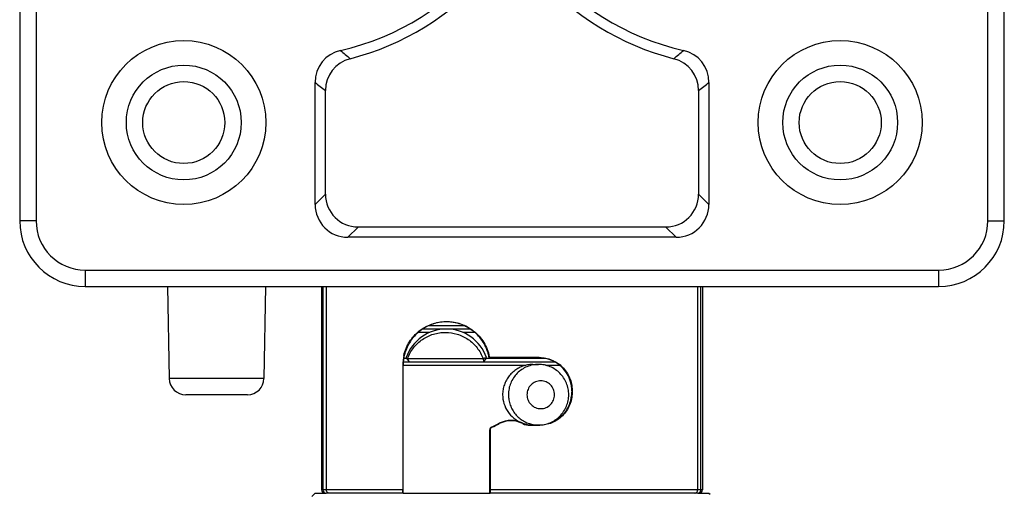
# Model space of a CAD drawing. Header units: inches. Extents: x 74 to 393, y -26 to 287.
# Tile 10 of 12: x 327 to 357, y 250 to 265. Entities that reach past the tile are written whole.
import ezdxf

# ---------------------------------------------------------------- set-up
doc = ezdxf.new("R2010")
doc.units = ezdxf.units.IN
doc.header["$LTSCALE"] = 0.595472
doc.header["$MEASUREMENT"] = 0
for name, color, linetype in [('INNER_NUT0', 7, 'CONTINUOUS'), ('P-0526_D12-1-A10', 7, 'CONTINUOUS'), ('P-0536_E19-A10', 7, 'CONTINUOUS'), ('P-0537-A10', 7, 'CONTINUOUS'), ('P-0538_E20-A10', 7, 'CONTINUOUS'), ('P-0684A_DWEA0', 7, 'CONTINUOUS')]:
    doc.layers.add(name, color=color, linetype=linetype)

msp = doc.modelspace()

# ---------------------------------------------------------------- linework, layer by layer
at = {"layer": 'INNER_NUT0', "color": 7, "linetype": 'Continuous'}
for centre, radius in [((332.345, 261.753), 2.5), ((352.345, 261.753), 2.5), ((332.345, 261.753), 1.75), ((352.345, 261.753), 1.75), ((332.345, 261.753), 1.25), ((352.345, 261.753), 1.25)]:
    msp.add_circle(centre, radius, dxfattribs=at)
at = {"layer": 'P-0526_D12-1-A10', "color": 7, "linetype": 'Continuous'}
for p, q in [((331.854, 256.753), (331.903, 253.945)), ((334.837, 256.753), (334.788, 253.945)), ((336.545, 256.753), (336.545, 250.553)), ((336.586, 256.753), (336.586, 250.553)), ((336.688, 256.753), (336.688, 250.553)), ((348.003, 250.553), (348.003, 256.753)), ((348.104, 250.553), (348.104, 256.753)), ((348.145, 256.753), (348.145, 250.553)), ((339.063, 254.653), (339.063, 254.653)), ((341.635, 254.653), (341.635, 254.653)), ((341.65, 254.577), (341.658, 254.586)), ((343.178, 254.586), (343.169, 254.577)), ((339.029, 254.353), (339.017, 254.353)), ((339.017, 254.353), (339.017, 250.553)), ((339.028, 250.981), (339.029, 254.353)), ((334.788, 253.945), (331.903, 253.945)), ((344.177, 253.585), (344.168, 253.576)), ((344.168, 253.576), (344.168, 253.531)), ((344.177, 253.522), (344.168, 253.531)), ((344.177, 253.585), (344.177, 253.522)), ((334.288, 253.453), (332.403, 253.453)), ((341.669, 252.377), (341.678, 252.371)), ((341.67, 250.981), (341.669, 252.377)), ((341.678, 252.371), (341.678, 250.553)), ((341.725, 252.466), (341.734, 252.461)), ((341.96, 252.583), (341.959, 252.573)), ((343.178, 252.521), (342.899, 252.52)), ((343.178, 252.521), (343.169, 252.529)), ((339.027, 250.553), (339.028, 250.981)), ((341.671, 250.553), (341.67, 250.981)), ((339.017, 250.553), (336.545, 250.553)), ((339.026, 250.453), (339.027, 250.553)), ((341.671, 250.453), (341.671, 250.553)), ((348.145, 250.553), (341.678, 250.553)), ((339.018, 250.453), (336.679, 250.453)), ((348.012, 250.453), (341.678, 250.453))]:
    msp.add_line(p, q, dxfattribs=at)
for centre, radius, start, end in [((340.352, 254.344), 1.325, 161.9891, 166.4829), ((340.346, 254.346), 1.325, 13.4079, 17.9013), ((340.355, 254.353), 1.338, 167.1546, 179.9723), ((340.353, 254.353), 1.325, 175.6654, 179.9951), ((340.353, 254.353), 1.324, 166.8992, 175.6633), ((340.346, 254.353), 1.323, 9.7468, 13.1103), ((340.357, 254.355), 1.321, 10.0653, 11.1954), ((343.168, 253.58), 0.998, 61.5497, 89.941), ((332.403, 253.953), 0.5, 181, 270), ((334.288, 253.953), 0.5, 270, 359), ((342.317, 251.867), 0.801, 63.3139, 116.5394), ((341.769, 252.377), 0.0999, 116.5115, 180.0064), ((341.778, 252.371), 0.0999, 116.5227, 180.0045), ((342.894, 253.02), 0.5, 243.9401, 270.6024), ((342.896, 253.029), 0.5, 243.8308, 270.0376), ((343.168, 253.532), 1.002, 272.3258, 281.7566), ((336.645, 250.553), 0.1, 179.9755, 270.0274), ((336.686, 250.553), 0.1, 179.9953, 269.9953), ((348.004, 250.553), 0.1, 270.0047, 0.0047), ((348.045, 250.553), 0.1, 269.9726, 0.0245)]:
    msp.add_arc(centre, radius, start, end, dxfattribs=at)
for centre, major_axis, ratio, start_param, end_param in [((342.345, 254.553), (4.614, 0), 0.005236, 1.391302, 1.722034), ((342.345, 254.553), (6.3, 0), 0.005236, 1.438232, 1.680173), ((342.325, 252.793), (4.63, 2.315), 0.004683, -1.70321, -1.652194), ((342.345, 252.803), (6.3, 3.15), 0.004683, -1.670417, -1.634464), ((342.345, 252.553), (4.632, 0), 0.005236, -1.451508, -1.43115)]:
    msp.add_ellipse(centre, major_axis=major_axis, ratio=ratio, start_param=start_param, end_param=end_param, dxfattribs=at)
for points, knots in [([(339.051, 254.65), (339.085, 254.798), (339.202, 255.08), (339.505, 255.414), (339.894, 255.63), (340.335, 255.71), (340.786, 255.638), (341.195, 255.415), (341.508, 255.061), (341.623, 254.764), (341.653, 254.612)], [0, 0, 0, 0, 0.126266, 0.248326, 0.368649, 0.490178, 0.614566, 0.741733, 0.870537, 1, 1, 1, 1]), ([(341.607, 254.753), (341.561, 254.896), (341.421, 255.167), (341.144, 255.426), (340.887, 255.566), (340.684, 255.637), (340.477, 255.674), (340.207, 255.679), (339.882, 255.61), (339.594, 255.45), (339.4, 255.278), (339.227, 255.072), (339.133, 254.885), (339.091, 254.753)], [0, 0, 0, 0, 0.135512, 0.269162, 0.33487, 0.39929, 0.462202, 0.523586, 0.641978, 0.757507, 0.815725, 0.875097, 1, 1, 1, 1]), ([(343.178, 254.586), (343.308, 254.586), (343.57, 254.534), (343.901, 254.312), (344.124, 253.98), (344.177, 253.716), (344.177, 253.585)], [0, 0, 0, 0, 0.249496, 0.497964, 0.747828, 1, 1, 1, 1]), ([(344.168, 253.576), (344.168, 253.666), (344.143, 253.848), (344.035, 254.098), (343.866, 254.309), (343.721, 254.415), (343.643, 254.457)], [0, 0, 0, 0, 0.253892, 0.505272, 0.753478, 1, 1, 1, 1]), ([(344.177, 253.522), (344.177, 253.391), (344.124, 253.127), (343.901, 252.794), (343.57, 252.573), (343.308, 252.521), (343.178, 252.521)], [0, 0, 0, 0, 0.252172, 0.502035, 0.750503, 1, 1, 1, 1]), ([(343.372, 252.55), (343.482, 252.573), (343.696, 252.657), (343.956, 252.883), (344.127, 253.185), (344.168, 253.416), (344.168, 253.531)], [0, 0, 0, 0, 0.247902, 0.495235, 0.745615, 1, 1, 1, 1]), ([(342.672, 252.574), (342.563, 252.629), (342.316, 252.687), (342.069, 252.628), (341.959, 252.573)], [0, 0, 0, 0, 0.500015, 1, 1, 1, 1]), ([(342.675, 252.573), (342.676, 252.575), (342.672, 252.578), (342.675, 252.581), (342.677, 252.582), (342.677, 252.582)], [0, 0, 0, 0, 0.560597, 0.780581, 1, 1, 1, 1]), ([(342.899, 252.52), (342.9, 252.522), (342.893, 252.524), (342.896, 252.528), (342.897, 252.529)], [0, 0, 0, 0, 0.556456, 1, 1, 1, 1]), ([(336.778, 250.453), (336.766, 250.453), (336.742, 250.459), (336.712, 250.481), (336.693, 250.515), (336.688, 250.54), (336.688, 250.553)], [0, 0, 0, 0, 0.237465, 0.482459, 0.73772, 1, 1, 1, 1]), ([(339.018, 250.453), (339.018, 250.453), (339.018, 250.454), (339.018, 250.455), (339.018, 250.457), (339.018, 250.462), (339.018, 250.469), (339.018, 250.481), (339.018, 250.495), (339.017, 250.513), (339.017, 250.533), (339.017, 250.546), (339.017, 250.553)], [0, 0, 0, 0, 0.004135, 0.016464, 0.037042, 0.065908, 0.148592, 0.264175, 0.411801, 0.588318, 0.788228, 1, 1, 1, 1]), ([(341.678, 250.553), (341.678, 250.541), (341.678, 250.522), (341.678, 250.498), (341.678, 250.483), (341.678, 250.473), (341.678, 250.465), (341.678, 250.461), (341.678, 250.458), (341.678, 250.455), (341.678, 250.454), (341.678, 250.453), (341.678, 250.453)], [0, 0, 0, 0, 0.383722, 0.556846, 0.70821, 0.832174, 0.882469, 0.924274, 0.957131, 0.980815, 0.995157, 1, 1, 1, 1]), ([(347.913, 250.453), (347.924, 250.453), (347.949, 250.459), (347.978, 250.481), (347.998, 250.515), (348.003, 250.54), (348.003, 250.553)], [0, 0, 0, 0, 0.237465, 0.482459, 0.73772, 1, 1, 1, 1])]:
    msp.add_open_spline(points, degree=3, knots=knots, dxfattribs=at)
at = {"layer": 'P-0536_E19-A10', "color": 7, "linetype": 'Continuous'}
for p, q in [((339.845, 255.353), (339.502, 255.353)), ((341.063, 255.453), (339.626, 255.453)), ((341.202, 255.353), (340.845, 255.353)), ((339.141, 254.553), (339.044, 254.553)), ((339.12, 254.587), (339.122, 254.58)), ((339.122, 254.58), (339.214, 254.454)), ((339.122, 254.58), (339.123, 254.578)), ((339.123, 254.582), (339.214, 254.453)), ((339.123, 254.578), (339.127, 254.574)), ((339.163, 254.553), (341.463, 254.553)), ((339.163, 254.553), (339.214, 254.453)), ((339.214, 254.453), (341.477, 254.453)), ((341.463, 254.553), (341.477, 254.453)), ((341.571, 254.587), (341.477, 254.453)), ((343.349, 254.553), (341.548, 254.553))]:
    msp.add_line(p, q, dxfattribs=at)
msp.add_arc((340.345, 254.153), 1.3, 19.4713, 160.5289, dxfattribs=at)
for points, knots in [([(339.163, 254.553), (339.185, 254.614), (339.238, 254.731), (339.343, 254.89), (339.471, 255.028), (339.617, 255.144), (339.777, 255.237), (339.95, 255.304), (340.132, 255.345), (340.256, 255.354), (340.319, 255.353)], [0, 0, 0, 0, 0.129211, 0.256127, 0.381113, 0.504795, 0.627893, 0.751094, 0.874984, 1, 1, 1, 1]), ([(340.319, 255.353), (340.439, 255.353), (340.684, 255.316), (340.963, 255.181), (341.158, 255.025), (341.285, 254.886), (341.389, 254.728), (341.441, 254.613), (341.463, 254.553)], [0, 0, 0, 0, 0.243597, 0.492223, 0.618367, 0.745182, 0.87245, 1, 1, 1, 1]), ([(339.127, 254.574), (339.128, 254.574), (339.132, 254.571), (339.135, 254.568), (339.138, 254.567)], [0, 0, 0, 0, 0.221437, 1, 1, 1, 1]), ([(339.138, 254.567), (339.14, 254.565), (339.148, 254.561), (339.156, 254.556), (339.163, 254.553)], [0, 0, 0, 0, 0.224212, 1, 1, 1, 1]), ([(341.463, 254.553), (341.469, 254.556), (341.482, 254.56), (341.502, 254.567), (341.52, 254.573), (341.537, 254.578), (341.549, 254.582), (341.557, 254.584), (341.562, 254.585), (341.565, 254.586), (341.568, 254.587), (341.57, 254.587), (341.571, 254.587), (341.571, 254.587)], [0, 0, 0, 0, 0.186651, 0.3706, 0.542874, 0.695947, 0.823021, 0.87491, 0.918287, 0.952657, 0.977646, 0.9932, 1, 1, 1, 1])]:
    msp.add_open_spline(points, degree=3, knots=knots, dxfattribs=at)
at = {"layer": 'P-0537-A10', "color": 7, "linetype": 'Continuous'}
msp.add_line((340.878, 255.553), (339.825, 255.553), dxfattribs=at)
at = {"layer": 'P-0538_E20-A10', "color": 7, "linetype": 'Continuous'}
for p, q in [((339.032, 254.453), (339.214, 254.453)), ((341.477, 254.453), (343.642, 254.453)), ((339.029, 254.353), (342.776, 254.353)), ((342.984, 254.378), (343.153, 254.378)), ((343.363, 254.353), (343.784, 254.353)), ((342.99, 252.528), (343.153, 252.528)), ((336.348, 250.453), (336.246, 250.349)), ((336.348, 250.453), (336.686, 250.453)), ((339.026, 250.453), (341.678, 250.453)), ((348.004, 250.453), (348.343, 250.453)), ((348.343, 250.453), (348.38, 250.415))]:
    msp.add_line(p, q, dxfattribs=at)
for centre, radius, start, end in [((342.993, 253.458), 0.93, 250.104, 258.6592), ((342.991, 253.448), 0.92, 258.6765, 264.1421), ((342.99, 253.441), 0.913, 264.1407, 269.3707), ((343.153, 253.438), 0.91, 259.7797, 269.9854)]:
    msp.add_arc(centre, radius, start, end, dxfattribs=at)
for points, knots in [([(342.776, 254.353), (342.726, 254.341), (342.627, 254.309), (342.49, 254.237), (342.366, 254.143), (342.259, 254.03), (342.172, 253.901), (342.108, 253.759), (342.069, 253.608), (342.06, 253.505), (342.06, 253.453)], [0, 0, 0, 0, 0.124695, 0.249647, 0.374681, 0.499748, 0.624811, 0.749864, 0.874942, 1, 1, 1, 1]), ([(343.153, 254.378), (343.093, 254.378), (342.973, 254.366), (342.8, 254.313), (342.64, 254.227), (342.501, 254.111), (342.386, 253.97), (342.301, 253.809), (342.248, 253.635), (342.237, 253.514), (342.237, 253.453)], [0, 0, 0, 0, 0.1244, 0.248892, 0.373553, 0.498433, 0.623555, 0.748886, 0.874412, 1, 1, 1, 1]), ([(342.984, 254.378), (342.967, 254.378), (342.896, 254.376), (342.826, 254.366), (342.776, 254.353)], [0, 0, 0, 0, 0.254029, 1, 1, 1, 1]), ([(344.074, 253.453), (344.074, 253.514), (344.062, 253.635), (344.009, 253.809), (343.924, 253.97), (343.808, 254.111), (343.668, 254.227), (343.508, 254.313), (343.334, 254.366), (343.213, 254.378), (343.153, 254.378)], [0, 0, 0, 0, 0.125115, 0.250241, 0.375303, 0.500329, 0.625304, 0.750225, 0.875135, 1, 1, 1, 1]), ([(343.643, 253.453), (343.643, 253.509), (343.621, 253.62), (343.528, 253.761), (343.388, 253.856), (343.222, 253.889), (343.057, 253.856), (342.917, 253.761), (342.823, 253.62), (342.801, 253.509), (342.801, 253.453)], [0, 0, 0, 0, 0.125571, 0.250798, 0.375565, 0.5, 0.624435, 0.749202, 0.874429, 1, 1, 1, 1]), ([(342.06, 253.453), (342.06, 253.363), (342.088, 253.18), (342.208, 252.932), (342.395, 252.728), (342.553, 252.634), (342.637, 252.599)], [0, 0, 0, 0, 0.250015, 0.499983, 0.750036, 1, 1, 1, 1]), ([(342.237, 253.453), (342.237, 253.4), (342.246, 253.292), (342.287, 253.136), (342.355, 252.989), (342.447, 252.857), (342.56, 252.742), (342.691, 252.649), (342.836, 252.58), (342.939, 252.552), (342.991, 252.543)], [0, 0, 0, 0, 0.1255, 0.25099, 0.37629, 0.501429, 0.626355, 0.751072, 0.875605, 1, 1, 1, 1]), ([(342.801, 253.453), (342.801, 253.398), (342.823, 253.286), (342.917, 253.145), (343.057, 253.05), (343.222, 253.017), (343.388, 253.05), (343.528, 253.145), (343.621, 253.286), (343.643, 253.398), (343.643, 253.453)], [0, 0, 0, 0, 0.125571, 0.250798, 0.375565, 0.5, 0.624435, 0.749202, 0.874429, 1, 1, 1, 1]), ([(343.153, 252.528), (343.213, 252.528), (343.334, 252.54), (343.508, 252.593), (343.668, 252.68), (343.808, 252.795), (343.924, 252.937), (344.009, 253.097), (344.062, 253.272), (344.074, 253.393), (344.074, 253.453)], [0, 0, 0, 0, 0.124864, 0.249775, 0.374695, 0.499671, 0.624697, 0.74976, 0.874885, 1, 1, 1, 1])]:
    msp.add_open_spline(points, degree=3, knots=knots, dxfattribs=at)
at = {"layer": 'P-0684A_DWEA0', "color": 7, "linetype": 'Continuous'}
for p, q in [((327.345, 284.753), (327.345, 258.753)), ((327.845, 284.753), (327.845, 258.753)), ((356.845, 258.753), (356.845, 284.753)), ((357.345, 258.753), (357.345, 284.753)), ((336.345, 259.253), (336.345, 262.978)), ((348.345, 262.978), (348.345, 259.253)), ((336.66, 259.567), (336.66, 262.731)), ((348.031, 262.731), (348.031, 259.567)), ((336.66, 259.567), (336.345, 259.253)), ((348.031, 259.567), (348.345, 259.253)), ((327.845, 258.753), (327.345, 258.753)), ((356.845, 258.753), (357.345, 258.753)), ((337.659, 258.567), (337.345, 258.253)), ((347.031, 258.567), (337.659, 258.567)), ((347.031, 258.567), (347.346, 258.253)), ((347.346, 258.253), (337.345, 258.253)), ((329.345, 257.253), (329.345, 256.753)), ((329.345, 257.253), (355.345, 257.253)), ((355.345, 257.253), (355.345, 256.753)), ((329.345, 256.753), (355.345, 256.753))]:
    msp.add_line(p, q, dxfattribs=at)
for centre in [(332.345, 261.753), (352.345, 261.753)]:
    msp.add_circle(centre, 2.5, dxfattribs=at)
for centre, radius, start, end in [((335.345, 271.753), 8, 282.8388, 321.0588), ((349.345, 271.753), 8, 218.9412, 257.1612), ((335.345, 271.753), 8.314, 284.3856, 318.7251), ((349.345, 271.753), 8.314, 221.2749, 255.6144), ((337.345, 262.978), 1, 102.8369, 180.0019), ((353.267, 282.001), 24.214, 228.186, 229.0938), ((331.424, 282.001), 24.214, 310.9062, 311.814), ((347.346, 262.978), 1, 359.9981, 77.1631), ((337.659, 262.731), 1, 104.3839, 180.0017), ((347.031, 262.731), 1, 359.9983, 75.6162), ((354.893, 286.233), 29.746, 231.4244, 232.1944), ((329.798, 286.233), 29.746, 307.8056, 308.5756), ((329.345, 258.753), 2, 180, 270), ((329.345, 258.753), 1.5, 180, 270), ((355.345, 258.753), 2, 270, 0), ((355.345, 258.753), 1.5, 270, 0)]:
    msp.add_arc(centre, radius, start, end, dxfattribs=at)
for centre, major_axis, start_param, end_param in [((337.66, 259.568), (0.707, 0.707), 2.356347, 3.926839), ((347.031, 259.568), (-0.707, 0.707), 2.356347, 3.926839), ((337.346, 259.253), (0.707, 0.707), -3.926839, -2.356347), ((347.345, 259.253), (0.707, -0.707), -0.785246, 0.785246)]:
    msp.add_ellipse(centre, major_axis=major_axis, ratio=0.999695, start_param=start_param, end_param=end_param, dxfattribs=at)

doc.saveas('drawing.dxf')
